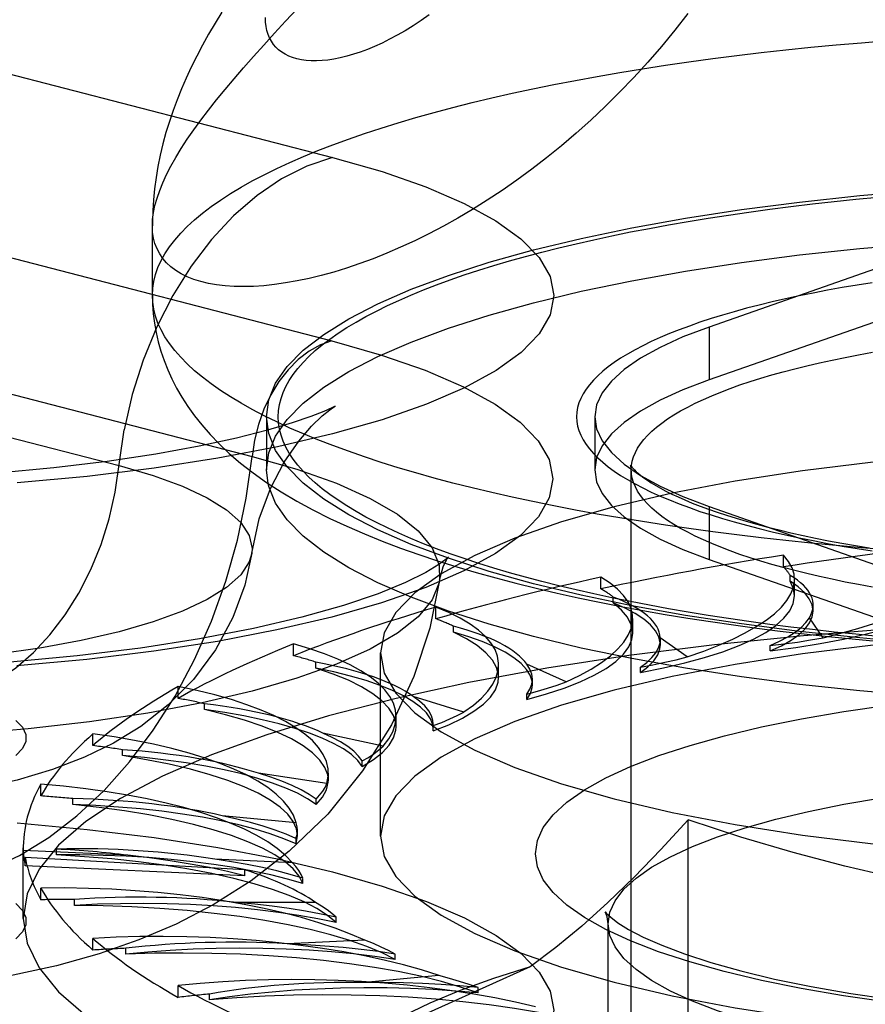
# Model space of a CAD drawing. Header units: inches. Extents: x 0 to 245, y 0 to 158.
# Tile 142 of 159: x 109.666 to 110.13, y 114.997 to 115.537. Entities that reach past the tile are written whole.
import ezdxf

# ---------------------------------------------------------------- set-up
doc = ezdxf.new("R2010")
doc.units = ezdxf.units.IN
doc.header["$LTSCALE"] = 13.466196
doc.header["$MEASUREMENT"] = 0
doc.linetypes.add('HIDDEN', pattern=[0.2, 0.1, -0.1])
doc.layers.get('0').update_dxf_attribs({"linetype": 'CONTINUOUS'})
doc.layers.add('DEFAULT_2', color=8, linetype='HIDDEN')

msp = doc.modelspace()

# ---------------------------------------------------------------- linework, layer by layer
at = {"color": 7, "linetype": 'Continuous'}
for p, q in [((109.73898, 115.42593), (109.73897, 115.42355)), ((109.73897, 115.38555), (109.73897, 115.42363))]:
    msp.add_line(p, q, dxfattribs=at)
for points in [[(110.03254, 115.5401), (110.02535, 115.5309), (110.01799, 115.52196), (110.01048, 115.5133), (110.00283, 115.50492), (109.99507, 115.49683), (109.9872, 115.48904), (109.97925, 115.48154), (109.97123, 115.47435), (109.96316, 115.46747), (109.95505, 115.46089), (109.94691, 115.45462), (109.93877, 115.44865), (109.93064, 115.44299), (109.92252, 115.43764), (109.91445, 115.4326), (109.90643, 115.42785), (109.89846, 115.42341), (109.89057, 115.41926), (109.88276, 115.41541), (109.87506, 115.41184), (109.86747, 115.40857), (109.86, 115.40558), (109.85267, 115.40287), (109.84547, 115.40044), (109.83843, 115.39828), (109.83155, 115.39638), (109.82485, 115.39475), (109.81834, 115.39338), (109.81202, 115.39227), (109.80591, 115.39141), (109.80002, 115.3908), (109.79436, 115.39043), (109.78893, 115.3903), (109.78374, 115.3904), (109.7788, 115.39073), (109.77412, 115.39129), (109.76971, 115.39206), (109.76557, 115.39305), (109.76171, 115.39426), (109.75813, 115.39566), (109.75485, 115.39727), (109.75187, 115.39908), (109.74918, 115.40108), (109.7468, 115.40327), (109.74473, 115.40564), (109.74298, 115.4082), (109.74154, 115.41093), (109.74041, 115.41383), (109.73961, 115.4169), (109.73913, 115.42014), (109.73897, 115.42354)], [(109.77704, 115.5408), (109.77333, 115.53471), (109.76979, 115.52864), (109.76644, 115.52259), (109.76327, 115.51656), (109.76029, 115.51057), (109.75751, 115.5046), (109.75493, 115.49868), (109.75253, 115.49276), (109.75032, 115.48681), (109.74829, 115.48081), (109.74642, 115.47472), (109.74475, 115.46858), (109.74328, 115.4624), (109.74202, 115.45622), (109.74099, 115.45008), (109.74017, 115.44398), (109.73956, 115.43793), (109.73917, 115.43191), (109.73898, 115.42593)], [(109.89077, 115.53928), (109.88629, 115.53617), (109.88187, 115.53327), (109.87751, 115.5306), (109.87322, 115.52813), (109.869, 115.52588), (109.86485, 115.52383), (109.86079, 115.52198), (109.85682, 115.52033), (109.85294, 115.51888), (109.84916, 115.51763), (109.84549, 115.51657), (109.84194, 115.5157), (109.83851, 115.51501), (109.8352, 115.51451), (109.83201, 115.51418), (109.82896, 115.51403), (109.82605, 115.51406), (109.82328, 115.51425), (109.82065, 115.51461), (109.81818, 115.51513), (109.81586, 115.51581), (109.81369, 115.51665), (109.81169, 115.51764), (109.80985, 115.51878), (109.80818, 115.52006), (109.80668, 115.52149), (109.80534, 115.52306), (109.80419, 115.52477), (109.8032, 115.52661), (109.8024, 115.52859), (109.80177, 115.53069), (109.80132, 115.53292), (109.80105, 115.53528), (109.80096, 115.53775)], [(109.73897, 115.38555), (109.73909, 115.38042), (109.73948, 115.37529), (109.74013, 115.37018), (109.74103, 115.36507), (109.74221, 115.35996), (109.74366, 115.35485), (109.74537, 115.34977), (109.74737, 115.34471), (109.74965, 115.33967), (109.75224, 115.33464), (109.75516, 115.3296), (109.75842, 115.32455), (109.76204, 115.3195), (109.76608, 115.31442), (109.77057, 115.30929), (109.77556, 115.30412), (109.78114, 115.29886), (109.78731, 115.29357), (109.79415, 115.28824), (109.8016, 115.28295)], [(110.00756, 115.26142), (109.99511, 115.26345), (109.98286, 115.26557), (109.97084, 115.26777), (109.95904, 115.27005), (109.94747, 115.27241), (109.93615, 115.27484), (109.92508, 115.27736), (109.91427, 115.27994), (109.90372, 115.2826), (109.89344, 115.28533), (109.88345, 115.28813), (109.87374, 115.291), (109.86432, 115.29393), (109.8552, 115.29692), (109.84639, 115.29998), (109.83789, 115.30309), (109.82971, 115.30626), (109.82186, 115.30948), (109.81433, 115.31276), (109.80713, 115.31608), (109.80027, 115.31945), (109.79376, 115.32287), (109.7876, 115.32633), (109.78178, 115.32984), (109.77633, 115.33338), (109.77123, 115.33695), (109.7665, 115.34056), (109.76213, 115.3442), (109.75813, 115.34787), (109.75451, 115.35156), (109.75126, 115.35528), (109.74838, 115.35902), (109.74589, 115.36277), (109.74378, 115.36655), (109.74205, 115.37033), (109.7407, 115.37413), (109.73974, 115.37793), (109.73916, 115.38174), (109.73897, 115.38555)], [(109.8016, 115.28295), (109.80963, 115.27774), (109.81813, 115.27269), (109.82699, 115.26786), (109.83616, 115.26324), (109.84555, 115.25886), (109.85516, 115.25469), (109.86494, 115.25074), (109.87489, 115.24698), (109.88501, 115.24339), (109.89531, 115.23997), (109.90578, 115.23669), (109.91642, 115.23355), (109.92725, 115.23054), (109.93825, 115.22766), (109.94942, 115.22489), (109.96077, 115.22224), (109.97229, 115.2197), (109.98398, 115.21726), (109.99584, 115.21493)], [(110.00183, 115.18633), (109.97403, 115.19212), (109.94792, 115.19842), (109.92359, 115.20518), (109.9012, 115.21237), (109.88084, 115.21996), (109.86263, 115.2279), (109.84665, 115.23616), (109.83299, 115.2447), (109.82172, 115.25346), (109.8129, 115.26241), (109.80655, 115.27151), (109.80274, 115.28069), (109.80251, 115.28236)], [(110.30147, 115.23996), (110.28674, 115.24001), (110.27203, 115.24016), (110.25733, 115.24041), (110.24267, 115.24076), (110.22804, 115.24121), (110.21347, 115.24176), (110.19896, 115.2424), (110.18451, 115.24314), (110.17015, 115.24399), (110.15588, 115.24492), (110.14171, 115.24596), (110.12764, 115.24709), (110.1137, 115.24831), (110.09988, 115.24963), (110.08621, 115.25105), (110.07268, 115.25255), (110.0593, 115.25415), (110.0461, 115.25583), (110.03306, 115.25761), (110.02022, 115.25947), (110.00756, 115.26142)], [(109.99584, 115.21493), (110.00786, 115.21271), (110.02004, 115.21059), (110.03238, 115.20856), (110.04486, 115.20664), (110.05748, 115.20482), (110.07025, 115.20309), (110.08314, 115.20147), (110.09616, 115.19994), (110.1093, 115.19851), (110.12255, 115.19718), (110.13591, 115.19594), (110.14936, 115.19481), (110.1629, 115.19377)], [(110.19647, 115.16341), (110.1606, 115.16575), (110.12673, 115.16867), (110.09376, 115.17221), (110.06184, 115.17634), (110.03114, 115.18106), (110.00183, 115.18633)]]:
    msp.add_lwpolyline(points, dxfattribs=at)
at = {"layer": 'DEFAULT_2', "color": 8, "linetype": 'HIDDEN'}
for p, q in [((109.60473, 115.52137), (109.83768, 115.46108)), ((111.88997, 115.50087), (107.73897, 115.50087)), ((111.88447, 115.49872), (107.73897, 115.49872)), ((107.73897, 115.48109), (111.91747, 115.48109)), ((111.91747, 115.45417), (107.73897, 115.45417)), ((109.60442, 115.42083), (109.83737, 115.36054)), ((110.19247, 115.42006), (110.04416, 115.36814)), ((110.19247, 115.39108), (110.04416, 115.33916)), ((110.04416, 115.36814), (110.04416, 115.33916)), ((109.56065, 115.35752), (109.79361, 115.29723)), ((109.48781, 115.35245), (109.72076, 115.29216)), ((109.80147, 115.3189), (109.80147, 115.28992)), ((109.98147, 115.3189), (109.98147, 115.28992)), ((109.98248, 115.29651), (109.98147, 115.28992)), ((109.80251, 115.28236), (109.80147, 115.28992)), ((110.00147, 114.17814), (110.00147, 115.28992)), ((110.04416, 115.26966), (110.04416, 115.24068)), ((110.04416, 115.26966), (110.19247, 115.21774)), ((110.08488, 115.23659), (110.08488, 115.24303)), ((110.04416, 115.24068), (110.19247, 115.18877)), ((110.08859, 115.22872), (110.08859, 115.23194)), ((109.98483, 115.22452), (109.98483, 115.23095)), ((110.09098, 115.22078), (110.09098, 115.22973)), ((109.99163, 115.21689), (109.99163, 115.2201)), ((110.10112, 115.21243), (110.10112, 115.21572)), ((109.89441, 115.20813), (109.89441, 115.21456)), ((110.00232, 115.20027), (110.00232, 115.20838)), ((110.10663, 115.19775), (110.09913, 115.20876)), ((109.90409, 115.20087), (109.90409, 115.20409)), ((109.81636, 115.18793), (109.81636, 115.19436)), ((110.0174, 115.19694), (110.01737, 115.19774)), ((110.03214, 115.18724), (110.01737, 115.19774)), ((110.0174, 115.19402), (110.0174, 115.19695)), ((109.86397, 115.08901), (109.86397, 115.18947)), ((110.07762, 115.19052), (110.07762, 115.19344)), ((109.82862, 115.18117), (109.82862, 115.18438)), ((109.92878, 115.17608), (109.92878, 115.18304)), ((109.96584, 115.17354), (109.94425, 115.18322)), ((110.00647, 115.17877), (110.00647, 115.18169)), ((109.9473, 115.17213), (109.9473, 115.17506)), ((109.75305, 115.16453), (109.75305, 115.17096)), ((109.94427, 115.164), (109.94427, 115.16693)), ((109.76752, 115.15837), (109.76752, 115.16159)), ((109.90974, 115.15707), (109.88198, 115.16563)), ((109.87258, 115.14896), (109.87258, 115.15448)), ((109.86553, 115.13833), (109.83245, 115.14551)), ((109.89293, 115.14959), (109.89296, 115.15035)), ((109.89293, 115.14666), (109.89293, 115.14959)), ((109.89293, 115.14666), (109.89296, 115.14743)), ((109.89296, 115.14742), (109.89296, 115.15035)), ((109.70639, 115.13863), (109.70639, 115.14507)), ((109.72264, 115.13317), (109.72264, 115.13639)), ((109.85401, 115.12728), (109.85401, 115.1302)), ((109.83543, 115.11972), (109.83543, 115.12359)), ((109.83458, 115.11788), (109.79718, 115.12347)), ((109.67782, 115.11104), (109.67782, 115.11747)), ((109.69535, 115.10634), (109.69535, 115.10956)), ((109.82868, 115.10644), (109.82868, 115.10937)), ((111.91747, 115.09907), (107.86397, 115.09907)), ((109.81781, 115.09636), (109.77722, 115.10018)), ((110.03264, 114.46557), (110.03264, 115.09793)), ((109.81847, 115.08926), (109.81847, 115.09218)), ((109.81771, 115.08478), (109.81846, 115.08927)), ((109.81771, 115.08478), (109.81771, 115.08771)), ((109.6682, 115.04388), (109.6682, 115.08258)), ((109.72551, 115.07853), (109.66822, 115.08114)), ((109.68648, 115.07869), (109.68648, 115.08191)), ((109.66928, 115.07276), (109.66928, 115.07729)), ((109.78957, 115.07056), (109.66928, 115.07729)), ((109.81573, 115.07441), (109.7732, 115.07635)), ((107.86397, 115.07215), (111.91747, 115.07215)), ((109.78957, 115.06727), (109.66928, 115.07276)), ((109.78957, 115.06727), (109.78957, 115.07056)), ((109.82144, 115.06296), (109.82144, 115.06588)), ((109.67782, 115.05412), (109.67782, 115.06055)), ((109.69629, 115.05106), (109.69629, 115.05428)), ((109.82842, 115.0527), (109.78523, 115.0527)), ((109.83976, 115.04163), (109.83976, 115.04456)), ((109.98872, 114.58819), (109.98872, 115.04092)), ((109.70639, 115.02652), (109.70639, 115.03295)), ((109.85547, 115.03189), (109.81294, 115.02995)), ((109.72449, 115.0243), (109.72449, 115.02751)), ((109.87211, 115.02146), (109.87211, 115.02438)), ((109.94609, 115.01729), (109.8522, 114.9752)), ((109.89608, 115.01261), (109.8555, 115.00879)), ((109.75305, 115.00063), (109.75305, 115.00706)), ((109.9175, 115.00304), (109.9175, 115.00597)), ((109.77023, 114.9992), (109.77023, 115.00242))]:
    msp.add_line(p, q, dxfattribs=at)
for points in [[(109.73897, 115.42355), (109.73913, 115.42711), (109.73961, 115.43083), (109.74041, 115.4347), (109.74154, 115.43873), (109.74298, 115.44291), (109.74473, 115.44723), (109.7468, 115.4517), (109.74918, 115.45632), (109.75187, 115.46108), (109.75485, 115.46598), (109.75813, 115.47103), (109.76171, 115.47621), (109.76557, 115.48154), (109.76971, 115.487), (109.77412, 115.49261), (109.7788, 115.49836), (109.78374, 115.50424), (109.78893, 115.51026), (109.79436, 115.51643), (109.80002, 115.52273), (109.80591, 115.52918), (109.81202, 115.53577), (109.81834, 115.54251)], [(109.73897, 115.38555), (109.73916, 115.38936), (109.73974, 115.39317), (109.7407, 115.39697), (109.74205, 115.40077), (109.74378, 115.40455), (109.74589, 115.40832), (109.74838, 115.41208), (109.75126, 115.41582), (109.75451, 115.41954), (109.75813, 115.42323), (109.76213, 115.4269), (109.7665, 115.43054), (109.77123, 115.43415), (109.77633, 115.43772), (109.78178, 115.44126), (109.7876, 115.44476), (109.79376, 115.44823), (109.80027, 115.45164), (109.80713, 115.45502), (109.81433, 115.45834), (109.82186, 115.46162), (109.82971, 115.46484), (109.83789, 115.46801), (109.84639, 115.47112), (109.8552, 115.47418), (109.86432, 115.47717), (109.87374, 115.4801), (109.88345, 115.48296), (109.89344, 115.48576), (109.90372, 115.48849), (109.91427, 115.49115), (109.92508, 115.49374), (109.93615, 115.49625), (109.94747, 115.49869), (109.95904, 115.50105), (109.97084, 115.50333), (109.98286, 115.50553), (109.99511, 115.50765), (110.00756, 115.50968), (110.02022, 115.51163), (110.03306, 115.51349), (110.0461, 115.51527), (110.0593, 115.51695), (110.07268, 115.51855), (110.08621, 115.52005), (110.09988, 115.52147), (110.1137, 115.52278), (110.12764, 115.52401), (110.14171, 115.52514)], [(109.83768, 115.46108), (109.86487, 115.45332), (109.88887, 115.44495), (109.9098, 115.43593), (109.92728, 115.42641), (109.94101, 115.4165), (109.95094, 115.4063), (109.95693, 115.39588), (109.95897, 115.38537), (109.95699, 115.37485), (109.95106, 115.36444), (109.94118, 115.35423), (109.9275, 115.34431), (109.91011, 115.33479), (109.88922, 115.32576), (109.86498, 115.31731), (109.83768, 115.3095), (109.80753, 115.30244), (109.77486, 115.29616), (109.73996, 115.29076), (109.70319, 115.28625), (109.66489, 115.28272)], [(109.83768, 115.46108), (109.82364, 115.4563), (109.8098, 115.4493), (109.79636, 115.44018), (109.7835, 115.42908), (109.77141, 115.41613), (109.76026, 115.40154), (109.75021, 115.3855), (109.7414, 115.36825), (109.73396, 115.35002), (109.72798, 115.33109), (109.72356, 115.31171)], [(109.80147, 115.3189), (109.80274, 115.32813), (109.80655, 115.33732), (109.8129, 115.34641), (109.82172, 115.35536), (109.83299, 115.36412), (109.84665, 115.37266), (109.86263, 115.38092), (109.88084, 115.38886), (109.9012, 115.39645), (109.92359, 115.40365), (109.94792, 115.41041), (109.97403, 115.4167), (110.00183, 115.4225), (110.03114, 115.42777), (110.06184, 115.43248), (110.09376, 115.43662), (110.12673, 115.44015), (110.1606, 115.44307), (110.19518, 115.44535), (110.23031, 115.44699), (110.26571, 115.44798), (110.30147, 115.44831)], [(110.13673, 115.1985), (110.12461, 115.19966), (110.11261, 115.2009), (110.10074, 115.20222), (110.08901, 115.20362), (110.07742, 115.20509), (110.06599, 115.20665), (110.05472, 115.20829), (110.04361, 115.20999), (110.03269, 115.21178), (110.02194, 115.21364), (110.01139, 115.21557), (110.00104, 115.21757), (109.9909, 115.21964), (109.98096, 115.22178), (109.97125, 115.22398), (109.96176, 115.22625), (109.95251, 115.22858), (109.94349, 115.23098), (109.93472, 115.23343), (109.92621, 115.23595), (109.91794, 115.23852), (109.90995, 115.24114), (109.90222, 115.24382), (109.89476, 115.24655), (109.88758, 115.24933), (109.88069, 115.25216), (109.87408, 115.25504), (109.86777, 115.25795), (109.86175, 115.26091), (109.85604, 115.26391), (109.85063, 115.26695), (109.84553, 115.27002), (109.84074, 115.27313), (109.83627, 115.27626), (109.83212, 115.27943), (109.82829, 115.28262), (109.82478, 115.28584), (109.8216, 115.28908), (109.81875, 115.29234), (109.81623, 115.29562), (109.81404, 115.29892), (109.81219, 115.30223), (109.81067, 115.30555), (109.80949, 115.30888), (109.80864, 115.31222), (109.80813, 115.31556), (109.80797, 115.3189), (109.80813, 115.32224), (109.80864, 115.32558), (109.80949, 115.32892), (109.81067, 115.33225), (109.81219, 115.33557), (109.81404, 115.33888), (109.81623, 115.34218), (109.81875, 115.34546), (109.8216, 115.34872), (109.82478, 115.35196), (109.82829, 115.35518), (109.83212, 115.35837), (109.83627, 115.36154), (109.84074, 115.36467), (109.84553, 115.36778), (109.85063, 115.37085), (109.85604, 115.37389), (109.86175, 115.37689), (109.86777, 115.37985), (109.87408, 115.38276), (109.88069, 115.38564), (109.88758, 115.38847), (109.89476, 115.39125), (109.90222, 115.39398), (109.90995, 115.39666), (109.91794, 115.39928), (109.92621, 115.40185), (109.93472, 115.40437), (109.94349, 115.40682), (109.95251, 115.40922), (109.96176, 115.41155), (109.97125, 115.41382), (109.98096, 115.41602), (109.9909, 115.41816), (110.00104, 115.42023), (110.01139, 115.42223), (110.02194, 115.42416), (110.03269, 115.42602), (110.04361, 115.42781), (110.05472, 115.42952), (110.06599, 115.43115), (110.07742, 115.43271), (110.08901, 115.43418), (110.10074, 115.43558), (110.11261, 115.4369), (110.12461, 115.43814), (110.13673, 115.4393)], [(109.80147, 115.28992), (109.80274, 115.29915), (109.80655, 115.30834), (109.8129, 115.31743), (109.82172, 115.32638), (109.83299, 115.33515), (109.84665, 115.34368), (109.86263, 115.35194), (109.88084, 115.35989), (109.9012, 115.36747), (109.92359, 115.37467), (109.94792, 115.38143), (109.97403, 115.38772), (110.00183, 115.39352), (110.03114, 115.39879), (110.06184, 115.4035), (110.09376, 115.40764), (110.12673, 115.41117), (110.1606, 115.41409), (110.19518, 115.41637), (110.23031, 115.41801), (110.26571, 115.419), (110.30147, 115.41933)], [(110.13359, 115.39243), (110.12524, 115.39111), (110.11705, 115.38973), (110.10903, 115.38828), (110.10117, 115.38678), (110.09349, 115.38521), (110.08599, 115.38359), (110.07868, 115.38191), (110.07156, 115.38017), (110.06465, 115.37838), (110.05794, 115.37654), (110.05145, 115.37465), (110.04518, 115.37271), (110.03913, 115.37072), (110.03332, 115.36868), (110.02774, 115.36661), (110.0224, 115.36449), (110.0173, 115.36233), (110.01246, 115.36013), (110.00786, 115.35789), (110.00353, 115.35562), (109.99946, 115.35332), (109.99565, 115.35099), (109.99211, 115.34863), (109.98884, 115.34625), (109.98585, 115.34384), (109.98313, 115.34141), (109.98069, 115.33896), (109.97854, 115.33649), (109.97667, 115.33401), (109.97508, 115.33151), (109.97378, 115.329), (109.97277, 115.32648), (109.97204, 115.32396), (109.97161, 115.32143), (109.97147, 115.3189), (109.97161, 115.31637), (109.97204, 115.31384), (109.97277, 115.31132), (109.97378, 115.3088), (109.97508, 115.30629), (109.97667, 115.3038), (109.97854, 115.30131), (109.98069, 115.29884), (109.98313, 115.29639), (109.98585, 115.29396), (109.98884, 115.29155), (109.99211, 115.28917), (109.99565, 115.28681), (109.99946, 115.28448), (110.00353, 115.28218), (110.00786, 115.27991), (110.01246, 115.27767), (110.0173, 115.27548), (110.0224, 115.27332), (110.02774, 115.2712), (110.03332, 115.26912), (110.03913, 115.26708), (110.04518, 115.26509), (110.05145, 115.26315), (110.05794, 115.26126), (110.06465, 115.25942), (110.07156, 115.25763), (110.07868, 115.25589), (110.08599, 115.25421), (110.09349, 115.25259), (110.10117, 115.25102), (110.10903, 115.24952), (110.11705, 115.24807), (110.12524, 115.24669), (110.13359, 115.24537)], [(110.04416, 115.36814), (110.02981, 115.36267), (110.01726, 115.35696), (110.00647, 115.35099), (109.99754, 115.34482), (109.99055, 115.33849), (109.98551, 115.33203), (109.98248, 115.32548), (109.98147, 115.3189)], [(109.83737, 115.36054), (109.86454, 115.35279), (109.88851, 115.34443), (109.90942, 115.33542), (109.92688, 115.32591), (109.94059, 115.31601), (109.95051, 115.30582), (109.95649, 115.29542), (109.95853, 115.28491), (109.95655, 115.27441), (109.95063, 115.264), (109.94076, 115.2538), (109.9271, 115.2439), (109.90973, 115.23439), (109.88886, 115.22537), (109.86465, 115.21692), (109.83737, 115.20913), (109.80725, 115.20207), (109.77462, 115.1958), (109.73976, 115.1904), (109.70303, 115.1859), (109.66476, 115.18237)], [(109.83737, 115.36054), (109.83107, 115.35829), (109.82489, 115.35485), (109.81897, 115.3503), (109.81343, 115.34472), (109.80837, 115.33822), (109.80391, 115.33095), (109.80014, 115.32305), (109.79712, 115.31468), (109.79493, 115.30602), (109.79361, 115.29723)], [(110.00147, 115.28992), (110.00161, 115.29229), (110.00202, 115.29466), (110.00272, 115.29702), (110.0037, 115.29938), (110.00495, 115.30173), (110.00649, 115.30407), (110.00829, 115.30639), (110.01037, 115.3087), (110.01272, 115.31099), (110.01534, 115.31326), (110.01823, 115.31551), (110.02138, 115.31774), (110.02479, 115.31994), (110.02846, 115.32211), (110.03238, 115.32425), (110.03656, 115.32636), (110.04098, 115.32844), (110.04564, 115.33048), (110.05054, 115.33248), (110.05568, 115.33444), (110.06105, 115.33637), (110.06664, 115.33824), (110.07245, 115.34008), (110.07847, 115.34186), (110.0847, 115.3436), (110.09113, 115.34529), (110.09776, 115.34692), (110.10458, 115.34851), (110.11158, 115.35003), (110.11876, 115.35151), (110.1261, 115.35292), (110.13362, 115.35428)], [(110.04416, 115.33916), (110.02981, 115.33369), (110.01726, 115.32798), (110.00647, 115.32202), (109.99754, 115.31584), (109.99055, 115.30951), (109.98551, 115.30305), (109.98248, 115.29651)], [(109.83779, 115.32382), (109.8387, 115.32443), (109.83916, 115.32472), (109.83737, 115.3238), (109.83303, 115.32185), (109.82588, 115.31904), (109.81565, 115.31554), (109.80214, 115.31155), (109.78508, 115.30721), (109.76459, 115.30278), (109.74083, 115.29847), (109.71413, 115.29446), (109.68496, 115.29095), (109.65371, 115.28804)], [(109.79344, 115.24418), (109.79758, 115.26303), (109.8037, 115.27967), (109.81126, 115.29411), (109.81921, 115.30562), (109.82627, 115.31378), (109.83209, 115.31935), (109.8363, 115.32276), (109.83779, 115.32382)], [(110.17597, 115.19372), (110.1606, 115.19473), (110.12673, 115.19765), (110.09376, 115.20119), (110.06184, 115.20532), (110.03114, 115.21003), (110.00183, 115.2153), (109.97403, 115.2211), (109.94792, 115.22739), (109.92359, 115.23416), (109.9012, 115.24135), (109.88084, 115.24894), (109.86263, 115.25688), (109.84665, 115.26514), (109.83299, 115.27368), (109.82172, 115.28244), (109.8129, 115.29139), (109.80655, 115.30048), (109.80274, 115.30967), (109.80147, 115.3189)], [(109.98147, 115.3189), (109.98248, 115.31232), (109.98551, 115.30577), (109.99055, 115.29931), (109.99754, 115.29298)], [(109.63325, 115.16572), (109.64376, 115.16929), (109.65412, 115.17453), (109.66418, 115.18136), (109.6738, 115.18967), (109.68285, 115.19936), (109.6912, 115.21028), (109.69872, 115.22229), (109.70531, 115.2352), (109.71089, 115.24884), (109.71536, 115.26302), (109.71867, 115.27752), (109.72356, 115.31171)], [(110.30147, 115.3027), (110.25838, 115.30215), (110.21611, 115.30052), (110.17447, 115.29782), (110.13404, 115.29408), (110.09524, 115.28933), (110.0584, 115.28362), (110.02393, 115.27699), (109.99211, 115.26953), (109.96328, 115.2613), (109.9377, 115.25238), (109.91564, 115.24284), (109.89727, 115.2328), (109.88282, 115.22233), (109.87237, 115.21156), (109.86609, 115.20056), (109.86397, 115.18947)], [(109.63325, 115.06526), (109.64978, 115.0707), (109.66613, 115.07838), (109.68214, 115.08824), (109.69764, 115.10017), (109.71247, 115.11405), (109.72647, 115.12972), (109.7395, 115.14704), (109.75142, 115.16581), (109.7621, 115.18584), (109.77143, 115.20692), (109.77933, 115.22883), (109.7857, 115.25134), (109.79047, 115.27422), (109.79361, 115.29723)], [(109.79361, 115.29723), (109.81824, 115.29015), (109.83989, 115.28244), (109.8583, 115.27419), (109.87327, 115.26548), (109.88465, 115.25642), (109.89231, 115.24709), (109.89616, 115.23762), (109.89639, 115.22943)], [(109.72076, 115.29216), (109.73935, 115.28677), (109.75549, 115.28088), (109.76899, 115.27457), (109.77966, 115.26789), (109.78739, 115.26096), (109.79206, 115.25384), (109.79362, 115.24663), (109.79344, 115.24418)], [(109.99754, 115.29298), (110.00647, 115.28681), (110.01726, 115.28084), (110.02981, 115.27513), (110.04416, 115.26966)], [(110.00105, 115.29232), (110.00104, 115.29235), (110.00104, 115.29235), (110.00116, 115.29215), (110.00142, 115.29177), (110.00183, 115.29124), (110.00242, 115.29056), (110.00319, 115.28975), (110.00416, 115.28882), (110.00535, 115.28778), (110.00676, 115.28664), (110.00841, 115.2854), (110.01031, 115.28409), (110.01245, 115.2827), (110.01486, 115.28124), (110.01753, 115.27973), (110.02047, 115.27817), (110.02368, 115.27658), (110.02716, 115.27495), (110.03091, 115.2733), (110.03493, 115.27163), (110.03921, 115.26995), (110.04375, 115.26827), (110.04856, 115.26659), (110.05361, 115.26492), (110.05892, 115.26326), (110.06447, 115.26162), (110.07025, 115.26), (110.07627, 115.25841), (110.08251, 115.25685), (110.08897, 115.25532), (110.09564, 115.25383), (110.10251, 115.25238), (110.10958, 115.25097), (110.11684, 115.2496), (110.12428, 115.24829), (110.13189, 115.24702)], [(110.00141, 115.29087), (110.00128, 115.2916), (110.00114, 115.2921), (110.00105, 115.29232)], [(110.13362, 115.22557), (110.1261, 115.22692), (110.11876, 115.22834), (110.11158, 115.22981), (110.10458, 115.23134), (110.09776, 115.23292), (110.09113, 115.23456), (110.0847, 115.23625), (110.07847, 115.23798), (110.07245, 115.23977), (110.06664, 115.2416), (110.06105, 115.24348), (110.05568, 115.2454), (110.05054, 115.24736), (110.04564, 115.24937), (110.04098, 115.25141), (110.03656, 115.25348), (110.03238, 115.25559), (110.02846, 115.25773), (110.02479, 115.25991), (110.02138, 115.26211), (110.01823, 115.26433), (110.01534, 115.26658), (110.01272, 115.26885), (110.01037, 115.27115), (110.00829, 115.27345), (110.00649, 115.27578), (110.00495, 115.27812), (110.0037, 115.28046), (110.00272, 115.28282), (110.00202, 115.28518), (110.00161, 115.28755), (110.00141, 115.29087)], [(109.98147, 115.28992), (109.98248, 115.28334), (109.98551, 115.2768), (109.99055, 115.27034), (109.99754, 115.264), (110.00647, 115.25783), (110.01726, 115.25186), (110.02981, 115.24615), (110.04416, 115.24068)], [(109.79344, 115.24418), (109.79206, 115.23942), (109.78739, 115.2323), (109.77966, 115.22537), (109.76899, 115.21869), (109.75549, 115.21238), (109.73935, 115.20649), (109.72076, 115.2011), (109.69996, 115.19629), (109.67721, 115.19211), (109.65279, 115.18862), (109.62702, 115.18586), (109.60022, 115.18386), (109.57271, 115.18265), (109.54486, 115.18225), (109.51701, 115.18265), (109.48951, 115.18386), (109.4627, 115.18586), (109.43693, 115.18862), (109.41251, 115.19211), (109.38976, 115.19629), (109.36896, 115.2011)], [(109.79344, 115.24418), (109.78963, 115.22658), (109.78316, 115.20887), (109.77364, 115.19119), (109.76155, 115.17493), (109.7477, 115.16091), (109.73271, 115.14921), (109.71766, 115.13998), (109.70184, 115.13228), (109.68423, 115.12553), (109.66478, 115.11975), (109.64265, 115.11479), (109.61883, 115.11095), (109.5948, 115.10832), (109.57048, 115.10677), (109.54669, 115.10623), (109.52296, 115.10663), (109.49913, 115.10798), (109.47503, 115.11041), (109.45016, 115.11422), (109.42515, 115.11969)], [(109.9002, 115.24045), (109.90046, 115.24086), (109.9013, 115.242), (109.90004, 115.24084), (109.89605, 115.23787), (109.8888, 115.23351), (109.87776, 115.22806), (109.86277, 115.22194), (109.84375, 115.21549), (109.82086, 115.20904), (109.79445, 115.20287), (109.76482, 115.19716), (109.73244, 115.19211), (109.69768, 115.18782), (109.66104, 115.18439)], [(109.89639, 115.22943), (109.89833, 115.23672), (109.9002, 115.24045)], [(110.07762, 115.19052), (110.0917, 115.1924), (110.10508, 115.19455), (110.11778, 115.19697), (110.1297, 115.19965), (110.14076, 115.20257), (110.15089, 115.20571), (110.16001, 115.20904), (110.16809, 115.21255), (110.17505, 115.21622), (110.18087, 115.22002), (110.1855, 115.22392), (110.18891, 115.22791), (110.19108, 115.23194), (110.19201, 115.23602)], [(109.89639, 115.22943), (109.89616, 115.22809), (109.89231, 115.21861), (109.88465, 115.20929), (109.87327, 115.20022), (109.8583, 115.19152), (109.83989, 115.18326), (109.81824, 115.17555), (109.79361, 115.16847), (109.76624, 115.16209), (109.73645, 115.15649), (109.70457, 115.15173), (109.67093, 115.14785), (109.63591, 115.14491), (109.59989, 115.14292), (109.56327, 115.14193), (109.52645, 115.14193), (109.48983, 115.14292), (109.45381, 115.14491), (109.41879, 115.14785), (109.38516, 115.15173), (109.35327, 115.15649), (109.32348, 115.16209), (109.29612, 115.16847)], [(109.89639, 115.22943), (109.89103, 115.20308), (109.88234, 115.17651), (109.87001, 115.15002), (109.85422, 115.12473), (109.83508, 115.10114), (109.81399, 115.08074), (109.79306, 115.0645), (109.77224, 115.05135), (109.75201, 115.04084), (109.73154, 115.03208), (109.70978, 115.02448), (109.6864, 115.01794), (109.66019, 115.01227), (109.63195, 115.00777), (109.602, 115.00456), (109.5714, 115.00273), (109.5422, 115.00224), (109.51301, 115.00295), (109.48245, 115.00502), (109.45266, 115.00848), (109.42515, 115.01311), (109.39909, 115.01901)], [(110.09098, 115.22078), (110.09041, 115.22466), (110.08859, 115.22872)], [(110.10112, 115.21243), (110.10057, 115.21591), (110.09903, 115.2192), (110.09651, 115.22244), (110.09303, 115.22561), (110.08859, 115.22872)], [(110.00647, 115.17877), (110.01907, 115.18125), (110.0308, 115.18397), (110.04168, 115.18693), (110.05163, 115.19011), (110.06056, 115.19348), (110.06843, 115.19702), (110.07518, 115.20071), (110.08077, 115.20454), (110.08517, 115.20846), (110.08835, 115.21246), (110.09029, 115.21652), (110.09098, 115.22078)], [(110.00232, 115.20027), (110.00231, 115.20086), (110.00149, 115.20494), (109.99944, 115.20899), (109.99615, 115.21297), (109.99163, 115.21689)], [(110.0174, 115.19402), (110.01736, 115.19499), (110.01657, 115.19829), (110.01479, 115.20157), (110.01203, 115.20481), (110.00831, 115.20797), (110.00364, 115.21106), (109.99809, 115.21402), (109.99163, 115.21689)], [(110.07762, 115.19052), (110.0838, 115.19343), (110.08906, 115.19644), (110.09341, 115.19956), (110.09681, 115.20275), (110.09923, 115.206), (110.10067, 115.20929), (110.10112, 115.21243)], [(110.30147, 115.20778), (110.24917, 115.20722), (110.19723, 115.20554), (110.14601, 115.20276), (110.09585, 115.1989), (110.04709, 115.19397), (110.00007, 115.18802), (109.9551, 115.18109), (109.91251, 115.17322), (109.87257, 115.16446), (109.83556, 115.15488), (109.80173, 115.14455), (109.77132, 115.13352), (109.74453, 115.12189), (109.72154, 115.10972), (109.70252, 115.0971), (109.68758, 115.08411), (109.67684, 115.07085), (109.67037, 115.05741), (109.6682, 115.04388)], [(110.07763, 115.19345), (110.08279, 115.19584), (110.08733, 115.1983), (110.09125, 115.20084), (110.09452, 115.20343), (110.09715, 115.20607), (110.09913, 115.20876)], [(110.30147, 115.20224), (110.25838, 115.20169), (110.21611, 115.20007), (110.17447, 115.19736), (110.13404, 115.19362), (110.09524, 115.18887), (110.0584, 115.18316), (110.02393, 115.17654), (109.99211, 115.16908), (109.96328, 115.16084), (109.9377, 115.15192), (109.91564, 115.14239), (109.89727, 115.13234), (109.88282, 115.12188), (109.87237, 115.1111), (109.86609, 115.10011), (109.86397, 115.08901)], [(109.9473, 115.17213), (109.94716, 115.17389), (109.94614, 115.17719), (109.94412, 115.18046), (109.94113, 115.18368), (109.93717, 115.18683), (109.93229, 115.18989), (109.92649, 115.19284), (109.91983, 115.19567), (109.91237, 115.19834), (109.90409, 115.20087)], [(109.92878, 115.17609), (109.92871, 115.17745), (109.92766, 115.18153), (109.92536, 115.18557), (109.92182, 115.18955), (109.91707, 115.19345), (109.91117, 115.19722), (109.90409, 115.20087)], [(109.94427, 115.164), (109.95502, 115.16702), (109.96475, 115.17022), (109.97348, 115.17362), (109.98114, 115.1772), (109.98767, 115.18092), (109.99305, 115.18476), (109.99721, 115.1887), (110.00016, 115.19272), (110.00186, 115.19678), (110.00232, 115.20027)], [(110.00647, 115.1817), (110.00995, 115.18429), (110.01276, 115.18692), (110.01492, 115.18959), (110.01641, 115.19229), (110.01723, 115.195), (110.0174, 115.19694)], [(110.00647, 115.17877), (110.0106, 115.18192), (110.01376, 115.18512), (110.01595, 115.18838), (110.01715, 115.19168), (110.0174, 115.19402)], [(110.07763, 115.19345), (110.08516, 115.1944), (110.0925, 115.19544), (110.09966, 115.19655), (110.10663, 115.19775)], [(109.86397, 115.18947), (109.86609, 115.17837), (109.87237, 115.16738), (109.88282, 115.1566), (109.89727, 115.14613), (109.91564, 115.13609), (109.9377, 115.12656), (109.96328, 115.11763), (109.99211, 115.1094), (110.02393, 115.10194), (110.0584, 115.09532), (110.09524, 115.08961), (110.13404, 115.08485), (110.17447, 115.08111), (110.21611, 115.07841), (110.25838, 115.07679), (110.30147, 115.07623)], [(109.9473, 115.17506), (109.94696, 115.17781), (109.94594, 115.18052), (109.94425, 115.18322)], [(110.00647, 115.1817), (110.01324, 115.18298), (110.01978, 115.18433), (110.02608, 115.18575), (110.03214, 115.18724)], [(109.87258, 115.14896), (109.87241, 115.1511), (109.87112, 115.15518), (109.86858, 115.15921), (109.86481, 115.16318), (109.85983, 115.16705), (109.85368, 115.17082), (109.84639, 115.17444), (109.83805, 115.17789), (109.82862, 115.18117)], [(109.89296, 115.14743), (109.89266, 115.14999), (109.8914, 115.15327), (109.88914, 115.15653), (109.88592, 115.15974), (109.88173, 115.16287), (109.87663, 115.1659), (109.87062, 115.16883), (109.86376, 115.17162), (109.85607, 115.17427), (109.84762, 115.17675), (109.83847, 115.17905), (109.82862, 115.18117)], [(109.89293, 115.14666), (109.90149, 115.15011), (109.90892, 115.15371), (109.91524, 115.15745), (109.92039, 115.16131), (109.92433, 115.16527), (109.92704, 115.1693), (109.9285, 115.17337), (109.92878, 115.17609)], [(109.94427, 115.164), (109.94623, 115.16729), (109.94719, 115.17058), (109.9473, 115.17213)], [(109.94428, 115.16693), (109.94596, 115.16964), (109.94697, 115.17235), (109.9473, 115.17506)], [(109.94428, 115.16693), (109.95008, 115.1685), (109.95561, 115.17012), (109.96087, 115.1718), (109.96584, 115.17354)], [(109.89296, 115.15035), (109.89278, 115.15233), (109.89195, 115.15505), (109.89045, 115.15775), (109.88828, 115.16042), (109.88546, 115.16305), (109.88198, 115.16563)], [(109.83543, 115.11972), (109.83511, 115.12264), (109.83358, 115.12671), (109.83081, 115.13073), (109.82681, 115.13468), (109.82161, 115.13854), (109.81523, 115.14228), (109.80773, 115.14587), (109.79914, 115.1493), (109.78953, 115.15254), (109.779, 115.15556), (109.76752, 115.15837)], [(109.85401, 115.12728), (109.85151, 115.13054), (109.84806, 115.13372), (109.84365, 115.13683), (109.83832, 115.13984), (109.83211, 115.14274), (109.82504, 115.1455), (109.81716, 115.14811), (109.80853, 115.15055), (109.79918, 115.15281), (109.78919, 115.15488), (109.77865, 115.15673), (109.76752, 115.15837)], [(109.89293, 115.14959), (109.8976, 115.15139), (109.90196, 115.15324), (109.906, 115.15513), (109.90974, 115.15707)], [(110.14219, 114.99798), (110.11783, 115.0015), (110.09464, 115.00549), (110.07282, 115.00993), (110.05246, 115.01479), (110.03365, 115.02004), (110.01648, 115.02566), (110.00106, 115.03162), (109.98747, 115.03789), (109.97583, 115.04441), (109.9662, 115.05115), (109.95866, 115.05806), (109.95324, 115.0651), (109.94998, 115.07223), (109.94889, 115.0794), (109.94998, 115.08657), (109.95325, 115.0937), (109.95868, 115.10074), (109.96622, 115.10765), (109.97586, 115.11439), (109.9875, 115.12091), (110.00109, 115.12717), (110.01652, 115.13314), (110.03369, 115.13875), (110.0525, 115.14401), (110.07287, 115.14887), (110.0947, 115.15331), (110.1179, 115.1573), (110.14226, 115.16081)], [(109.66417, 115.15249), (109.66779, 115.1487), (109.66963, 115.14482), (109.66963, 115.14091), (109.66783, 115.13703), (109.66421, 115.13323)], [(109.854, 115.13021), (109.85201, 115.1329), (109.84937, 115.13554), (109.84608, 115.13813), (109.84215, 115.14067), (109.83761, 115.14312), (109.83245, 115.14551)], [(109.85401, 115.12728), (109.86012, 115.13106), (109.86503, 115.13493), (109.86874, 115.13891), (109.87121, 115.14294), (109.87244, 115.14702), (109.87258, 115.14896)], [(109.854, 115.13021), (109.85739, 115.13219), (109.86044, 115.13421), (109.86316, 115.13625), (109.86553, 115.13833)], [(109.81846, 115.08927), (109.81795, 115.09295), (109.81619, 115.09701), (109.81318, 115.10102), (109.80895, 115.10496), (109.80352, 115.1088), (109.79692, 115.11251), (109.78921, 115.11608), (109.78042, 115.11947), (109.77063, 115.12267), (109.75987, 115.12566), (109.74823, 115.12842), (109.73584, 115.13092), (109.72264, 115.13317)], [(109.82868, 115.10644), (109.82402, 115.10954), (109.8185, 115.11252), (109.81207, 115.11538), (109.8048, 115.11811), (109.79674, 115.12068), (109.78793, 115.12308), (109.77842, 115.12529), (109.76828, 115.12731), (109.75755, 115.12912), (109.74633, 115.13071), (109.7347, 115.13206), (109.72264, 115.13317)], [(109.82867, 115.10937), (109.8249, 115.11193), (109.82053, 115.11442), (109.81555, 115.11682), (109.80998, 115.11914), (109.80386, 115.12135), (109.79718, 115.12347)], [(109.82868, 115.10644), (109.83216, 115.11044), (109.83439, 115.11448), (109.83538, 115.11855), (109.83543, 115.11972)], [(109.98872, 115.04092), (109.98968, 115.04729), (109.99258, 115.05361), (109.99739, 115.05986), (110.00409, 115.06599), (110.01263, 115.07197), (110.02297, 115.07775), (110.03502, 115.08331), (110.04871, 115.08859), (110.06393, 115.09358), (110.08062, 115.09824), (110.09869, 115.10255), (110.11805, 115.10648), (110.13862, 115.11003), (110.16024, 115.11314), (110.18274, 115.11581), (110.20593, 115.118), (110.2296, 115.1197), (110.25355, 115.12091), (110.27754, 115.12163), (110.30147, 115.12187)], [(109.82867, 115.10937), (109.83067, 115.11148), (109.83233, 115.1136), (109.83363, 115.11573), (109.83458, 115.11788)], [(109.81771, 115.08478), (109.81105, 115.08762), (109.80361, 115.09031), (109.79536, 115.09284), (109.78637, 115.0952), (109.77671, 115.09737), (109.76642, 115.09934), (109.75557, 115.10109), (109.74423, 115.10262), (109.73245, 115.10392), (109.72033, 115.10498), (109.70798, 115.10578), (109.69535, 115.10634)], [(109.82144, 115.06296), (109.81943, 115.06703), (109.8162, 115.07101), (109.81174, 115.07493), (109.80609, 115.07875), (109.79927, 115.08244), (109.79135, 115.08597), (109.78237, 115.08933), (109.77238, 115.0925), (109.76145, 115.09544), (109.74965, 115.09816), (109.73705, 115.10062), (109.72374, 115.10281), (109.70986, 115.10472), (109.69535, 115.10634)], [(109.8177, 115.08771), (109.81227, 115.09006), (109.8063, 115.09231), (109.79978, 115.09446), (109.79275, 115.09649), (109.78523, 115.0984), (109.77722, 115.10018)], [(110.03264, 115.09793), (110.01774, 115.08163), (110.00307, 115.0665), (109.98866, 115.05255), (109.97441, 115.03972), (109.96021, 115.02796), (109.94609, 115.01729)], [(110.20247, 115.05609), (110.17452, 115.06058), (110.1465, 115.06607), (110.11847, 115.07256), (110.09023, 115.08004), (110.0616, 115.08849), (110.03264, 115.09793)], [(109.66489, 115.09622), (109.70319, 115.09268), (109.73996, 115.08818), (109.77486, 115.08277), (109.80753, 115.0765), (109.83768, 115.06943), (109.86498, 115.06163), (109.88922, 115.05317), (109.91011, 115.04414), (109.9275, 115.03462), (109.94118, 115.02471), (109.95106, 115.01449), (109.95699, 115.00408), (109.95897, 114.99356), (109.95693, 114.98305), (109.95094, 114.97264), (109.94101, 114.96243), (109.92728, 114.95253), (109.9098, 114.943), (109.88887, 114.93398), (109.86487, 114.92561), (109.83768, 114.91786)], [(109.8177, 115.08771), (109.81826, 115.08988), (109.81847, 115.09218)], [(109.81847, 115.09218), (109.81831, 115.0942), (109.81781, 115.09636)], [(109.86397, 115.08901), (109.86609, 115.07791), (109.87237, 115.06692), (109.88282, 115.05614), (109.89727, 115.04568), (109.91564, 115.03563), (109.9377, 115.0261), (109.96328, 115.01718), (109.99211, 115.00894), (110.02393, 115.00148), (110.0584, 114.99486), (110.09524, 114.98915), (110.13404, 114.9844), (110.17447, 114.98066), (110.21611, 114.97795), (110.25838, 114.97633), (110.30147, 114.97578)], [(109.66822, 115.08114), (109.66833, 115.07904), (109.66854, 115.07695), (109.66886, 115.07485), (109.66928, 115.07276)], [(109.82144, 115.06296), (109.81298, 115.06546), (109.80385, 115.06777), (109.79402, 115.06989), (109.7836, 115.07181), (109.77262, 115.07351), (109.76117, 115.07499), (109.7493, 115.07623), (109.73711, 115.07722), (109.72464, 115.07797), (109.712, 115.07847), (109.69929, 115.07871), (109.68648, 115.07869)], [(109.83976, 115.04163), (109.83505, 115.04555), (109.82919, 115.04933), (109.82217, 115.05299), (109.81404, 115.0565), (109.80486, 115.05982), (109.79469, 115.06295), (109.78359, 115.06585), (109.77163, 115.06852), (109.75889, 115.07093), (109.74544, 115.07307), (109.73138, 115.07493), (109.7168, 115.07649), (109.70185, 115.07775), (109.68648, 115.07869)], [(109.78957, 115.06727), (109.78015, 115.06959), (109.7702, 115.07173), (109.7597, 115.07371), (109.74872, 115.07551), (109.73733, 115.07711), (109.72551, 115.07853)], [(109.82143, 115.06589), (109.81449, 115.06796), (109.80711, 115.06991), (109.79926, 115.07173), (109.79098, 115.07341), (109.7823, 115.07495), (109.7732, 115.07635)], [(109.82143, 115.06589), (109.82053, 115.06804), (109.81928, 115.07018), (109.81768, 115.07231), (109.81573, 115.07441)], [(109.66417, 115.05204), (109.66779, 115.04824), (109.66963, 115.04436), (109.66963, 115.04045), (109.66783, 115.03657), (109.66421, 115.03278)], [(109.83976, 115.04163), (109.82975, 115.04372), (109.81921, 115.04558), (109.80811, 115.04723), (109.79655, 115.04865), (109.7846, 115.04983), (109.77233, 115.05077), (109.75982, 115.05146), (109.74713, 115.05189), (109.73436, 115.05207), (109.72157, 115.05199), (109.7089, 115.05166), (109.69629, 115.05106)], [(109.87211, 115.02146), (109.86484, 115.0251), (109.85654, 115.02856), (109.84716, 115.03185), (109.83681, 115.03494), (109.82554, 115.0378), (109.81342, 115.04042), (109.80054, 115.04278), (109.78697, 115.04487), (109.77281, 115.04667), (109.75813, 115.04818), (109.74304, 115.04938), (109.72763, 115.05026), (109.71206, 115.05082), (109.69629, 115.05106)], [(109.83975, 115.04456), (109.83153, 115.04629), (109.82295, 115.04788), (109.81399, 115.04931), (109.8047, 115.0506), (109.79512, 115.05173), (109.78523, 115.0527)], [(109.83975, 115.04456), (109.83741, 115.04665), (109.83475, 115.0487), (109.83175, 115.05071), (109.82842, 115.0527)], [(109.6682, 115.04388), (109.67037, 115.03034), (109.67684, 115.0169), (109.68758, 115.00364), (109.70252, 114.99066), (109.71641, 114.98116)], [(109.98757, 115.04672), (109.98745, 115.04697), (109.98719, 115.04746), (109.98797, 115.04655), (109.99019, 115.0445), (109.99411, 115.04156), (110, 115.03788), (110.008, 115.03369), (110.01819, 115.02916), (110.03058, 115.02445), (110.04508, 115.01972), (110.06161, 115.01509), (110.08001, 115.01066), (110.10015, 115.00651), (110.12183, 115.00272), (110.14489, 114.99933), (110.16914, 114.99639), (110.19439, 114.99395), (110.22045, 114.99201), (110.24712, 114.99062), (110.27418, 114.98978), (110.30147, 114.9895)], [(109.98872, 115.04092), (109.98824, 115.04477), (109.98757, 115.04672)], [(110.30147, 114.95998), (110.27752, 114.96021), (110.25351, 114.96093), (110.22955, 114.96215), (110.20587, 114.96385), (110.18268, 114.96604), (110.16017, 114.96871), (110.13856, 114.97182), (110.11799, 114.97537), (110.09864, 114.97931), (110.08058, 114.98362), (110.06389, 114.98828), (110.04867, 114.99326), (110.03498, 114.99855), (110.02294, 115.00411), (110.01261, 115.00989), (110.00407, 115.01587), (109.99738, 115.022), (109.99257, 115.02825), (109.98968, 115.03457), (109.98872, 115.04092)], [(109.87209, 115.02438), (109.8684, 115.02633), (109.86439, 115.02823), (109.86009, 115.03008), (109.85547, 115.03189)], [(109.87211, 115.02146), (109.86085, 115.02306), (109.84922, 115.02442), (109.83718, 115.02554), (109.82485, 115.02642), (109.81229, 115.02705), (109.79957, 115.02742), (109.78679, 115.02754), (109.77401, 115.0274), (109.7613, 115.027), (109.74877, 115.02634), (109.73651, 115.02544), (109.72449, 115.0243)], [(109.87209, 115.02438), (109.86284, 115.02572), (109.85333, 115.02689), (109.84354, 115.02791), (109.83353, 115.02876), (109.82333, 115.02944), (109.81294, 115.02995)], [(109.9175, 115.00304), (109.9079, 115.0063), (109.8974, 115.00934), (109.88596, 115.01216), (109.87369, 115.01473), (109.86067, 115.01704), (109.84698, 115.01908), (109.83271, 115.02082), (109.81795, 115.02227), (109.80279, 115.02341), (109.78733, 115.02423), (109.77166, 115.02474), (109.75589, 115.02491), (109.74019, 115.02477), (109.72449, 115.0243)], [(109.94609, 115.01729), (109.926, 115.01098), (109.90765, 115.00438), (109.89101, 114.99746), (109.87618, 114.99027), (109.86326, 114.98286), (109.8522, 114.9752)], [(109.91748, 115.00597), (109.91254, 115.00772), (109.90732, 115.00941), (109.90184, 115.01104), (109.89608, 115.01261)], [(109.9175, 115.00304), (109.90534, 115.00411), (109.89297, 115.00493), (109.88037, 115.00549), (109.86763, 115.00581), (109.85484, 115.00586), (109.84206, 115.00566), (109.8294, 115.0052), (109.8169, 115.00448), (109.80466, 115.00352), (109.79275, 115.00231), (109.78129, 115.00087), (109.77023, 114.9992)], [(109.91748, 115.00597), (109.90748, 115.00687), (109.89732, 115.0076), (109.887, 115.00815), (109.87657, 115.00854), (109.86607, 115.00875), (109.8555, 115.00879)], [(109.97456, 114.98694), (109.96292, 114.98973), (109.95054, 114.99224), (109.93738, 114.9945), (109.92358, 114.99649), (109.9092, 114.99818), (109.89436, 114.99957), (109.87913, 115.00065), (109.86362, 115.00141), (109.84792, 115.00185), (109.83215, 115.00197), (109.81638, 115.00175), (109.80073, 115.00122), (109.78536, 115.00037), (109.77023, 114.9992)]]:
    msp.add_lwpolyline(points, dxfattribs=at)
for centre, major_axis, ratio, start_param, end_param in [((110.30147, 115.08901), (0.63317, 0.03931), 0.268018, 1.728692, 1.903225), ((110.30147, 115.08901), (0.63317, 0.03773), 0.277915, 1.903305, 2.077838), ((109.89283, 115.21887), (0.19812, 0.0118), 0.277915, -0.807635, 0.232216), ((109.9939, 115.23508), (0.19812, 0.0123), 0.268018, -0.982248, -0.016858), ((109.89283, 115.21241), (0.19812, 0.0123), 0.268018, 0.138857, 0.232136), ((109.93683, 115.20627), (0.16427, 0.0102), 0.268018, 6.110676, 6.659723), ((110.30147, 115.08901), (0.63318, 0.03497), 0.287262, 2.078532, 2.253065), ((109.80418, 115.19835), (0.19812, 0.01094), 0.287262, -0.632408, 0.407443), ((109.80418, 115.1919), (0.19812, 0.0118), 0.277915, 0.31347, 0.406748), ((109.85311, 115.18786), (0.16427, 0.00979), 0.277915, 0.002103, 0.55115), ((110.30147, 115.08901), (0.63319, 0.0311), 0.295767, 2.254403, 2.428936), ((109.73064, 115.17417), (0.19812, 0.00973), 0.295767, -0.456538, 0.583313), ((109.73064, 115.16771), (0.19812, 0.01094), 0.287262, 0.488697, 0.581976), ((109.78301, 115.16597), (0.16427, 0.00907), 0.287262, 0.17733, 0.726377), ((110.30147, 115.08901), (0.63321, 0.02622), 0.303155, 2.430908, 2.605441), ((109.67444, 115.14704), (0.19813, 0.0082), 0.303155, -0.280032, 0.759819), ((109.67444, 115.14059), (0.19812, 0.00973), 0.295767, 0.664568, 0.757846), ((109.72867, 115.14126), (0.16427, 0.00807), 0.295767, 0.353201, 0.902248), ((110.30147, 115.08901), (0.63323, 0.02048), 0.309183, 2.607995, 2.782528), ((109.63729, 115.11781), (0.19813, 0.00641), 0.309183, -0.102945, 0.936906), ((109.63729, 115.11135), (0.19813, 0.0082), 0.303155, 0.841073, 0.934352), ((109.69173, 115.11448), (0.16428, 0.0068), 0.303155, 0.529706, 1.078753), ((110.30147, 115.08901), (0.63325, 0.01405), 0.313645, 2.785567, 2.9601), ((109.62032, 115.08734), (0.19814, 0.0044), 0.313645, 0.074627, 1.114478), ((109.62032, 115.08088), (0.19813, 0.00641), 0.309183, 1.01816, 1.111439), ((109.67332, 115.08645), (0.16428, 0.00531), 0.309183, 0.706793, 1.25584), ((110.30147, 115.08901), (0.63326, 0.00715), 0.316387, 9.246674, 9.428371), ((109.62405, 115.05658), (0.19814, 0.00224), 0.316387, 0.252548, 1.292399), ((109.62405, 115.05012), (0.19814, 0.0044), 0.313645, 1.195732, 1.289011), ((109.67399, 115.05802), (0.16429, 0.00365), 0.313645, 0.884365, 1.433412), ((109.69373, 115.03005), (0.16429, 0.00185), 0.316387, 1.062287, 1.611334), ((109.64837, 115.01999), (0.19814, 0.00224), 0.316387, 1.167318, 1.373654), ((110.30147, 115.08901), (0.63326, 0), 0.317312, -3.083241, -2.96706), ((109.64837, 115.02645), (0.19814, 0), 0.317312, 0.430652, 0.777569), ((109.69252, 114.99788), (0.19814, -0.00224), 0.316387, 0.608756, 1.648607), ((110.30147, 115.08901), (0.63326, -0.00715), 0.316387, -2.963489, -2.788956), ((109.69252, 114.99142), (0.19814, 0), 0.317312, 1.551758, 1.645036), ((109.73193, 115.00339), (0.16429, 0), 0.317312, 1.240391, 1.789438), ((109.75518, 114.97172), (0.19814, -0.0044), 0.313645, 0.786678, 1.826529), ((110.30147, 115.08901), (0.63325, -0.01405), 0.313645, -2.785567, -2.611034), ((109.75518, 114.96526), (0.19814, -0.00224), 0.316387, 1.729862, 1.82314), ((109.78744, 114.97885), (0.16429, -0.00185), 0.316387, 1.418495, 1.967542), ((109.83444, 114.94877), (0.19813, -0.00641), 0.309183, 0.96425, 2.004101), ((110.30147, 115.08901), (0.63323, -0.02048), 0.309183, -2.607995, -2.433462), ((109.85856, 114.95718), (0.16429, -0.00365), 0.313645, 1.596416, 2.145463), ((109.83444, 114.94231), (0.19814, -0.0044), 0.313645, 1.907783, 2.001062)]:
    msp.add_ellipse(centre, major_axis=major_axis, ratio=ratio, start_param=start_param, end_param=end_param, dxfattribs=at)

doc.saveas('drawing.dxf')
